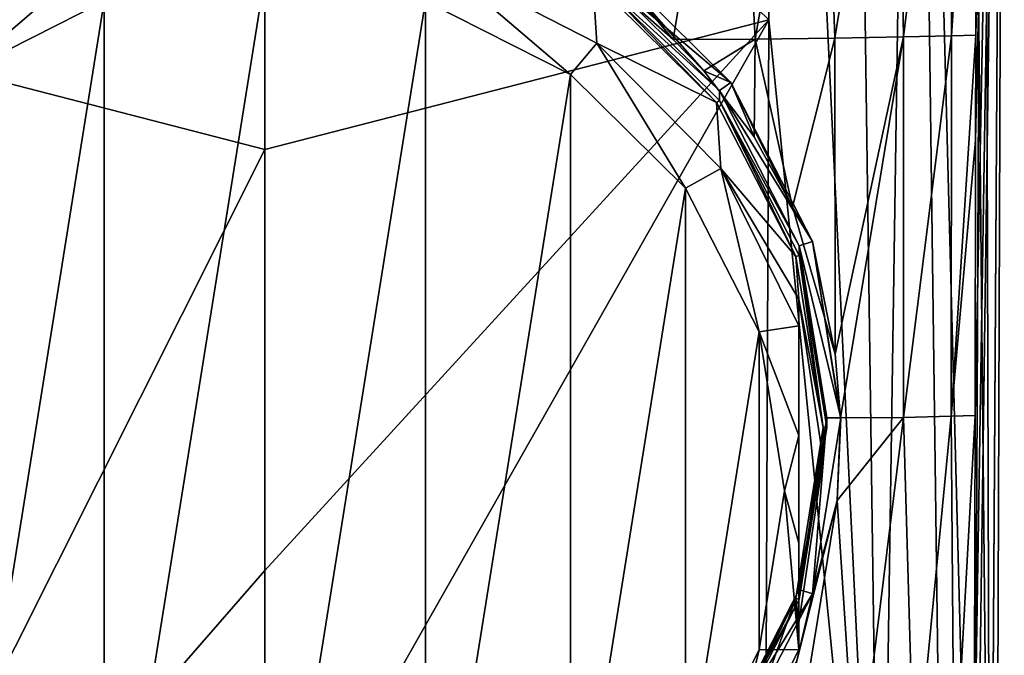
# Model space of a CAD drawing. Header units: metres. Extents: x -136 to 36, y -210 to -20.
# Tile 3 of 20: x -104 to -87, y -198 to -187. Entities that reach past the tile are written whole.
import ezdxf

# ---------------------------------------------------------------- set-up
doc = ezdxf.new("R2010")
doc.units = ezdxf.units.M
doc.layers.add('solid_AVA_2_0_A175', color=7, linetype='CONTINUOUS')

msp = doc.modelspace()

# ---------------------------------------------------------------- linework, layer by layer
at = {"layer": 'solid_AVA_2_0_A175'}
for points in [[(-100, -178.190384, 12.229422), (-91.031364, -186.884201, 11.635749), (-90.950638, -166.871994, 11.668186)], [(-89.040611, -206.866714, 10.761884), (-90.950638, -166.871994, 11.668186), (-91.031364, -186.884201, 11.635749)], [(-89.040611, -206.866714, 10.761884), (-89.59404, -166.871994, 11.274012), (-90.950638, -166.871994, 11.668186)], [(-89.040611, -206.866714, 10.761884), (-88.43721, -166.871994, 10.456659), (-89.59404, -166.871994, 11.274012)], [(-89.040611, -206.866714, 10.761884), (-87.911163, -206.934631, 9.476685), (-88.43721, -166.871994, 10.456659)], [(-87.297096, -186.961288, 7.933429), (-87.209457, -166.871994, 7.956138), (-88.43721, -166.871994, 10.456659)], [(-87.384735, -207.050583, 7.910721), (-87.297096, -186.961288, 7.933429), (-88.43721, -166.871994, 10.456659)], [(-87.911163, -206.934631, 9.476685), (-87.384735, -207.050583, 7.910721), (-88.43721, -166.871994, 10.456659)], [(-87.387421, -207.084778, -4.538373), (-87.375618, -200.689651, -4.56504), (-86.84198, -166.871994, 1.619139)], [(-87.094452, -207.275787, -1.510075), (-87.387421, -207.084778, -4.538373), (-86.84198, -166.871994, 1.619139)], [(-87.375618, -200.689651, -4.56504), (-87.363129, -193.92392, -4.593254), (-86.84198, -166.871994, 1.619139)], [(-87.363129, -193.92392, -4.593254), (-87.354088, -189.023972, -4.613687), (-86.84198, -166.871994, 1.619139)], [(-87.354088, -189.023972, -4.613687), (-87.350647, -187.158722, -4.621462), (-86.84198, -166.871994, 1.619139)], [(-87.350647, -187.158722, -4.621462), (-87.338165, -180.394333, -4.649662), (-86.84198, -166.871994, 1.619139)], [(-87.093201, -207.259933, 4.929329), (-87.209457, -166.871994, 7.956138), (-87.297096, -186.961288, 7.933429)], [(-87.093201, -207.259933, 4.929329), (-86.84198, -166.871994, 1.619139), (-87.209457, -166.871994, 7.956138)], [(-86.987236, -207.281235, 1.662885), (-87.094452, -207.275787, -1.510075), (-86.84198, -166.871994, 1.619139)], [(-87.093201, -207.259933, 4.929329), (-86.987236, -207.281235, 1.662885), (-86.84198, -166.871994, 1.619139)], [(-100, -189.190872, 12.243686), (-100, -178.190384, 12.229422), (-108.968643, -186.881424, 11.635754)], [(-100, -189.190872, 12.243686), (-91.031364, -186.884201, 11.635749), (-100, -178.190384, 12.229422)], [(-91.620888, -180.447601, -10.241611), (-90.095383, -180.431732, -9.273691), (-91.272331, -187.230713, -9.936007)], [(-90.095383, -180.431732, -9.273691), (-89.857834, -187.209198, -9.023921), (-91.272331, -187.230713, -9.936007)], [(-90.095383, -180.431732, -9.273691), (-88.753822, -180.416824, -8.014115), (-89.857834, -187.209198, -9.023921)], [(-88.753822, -180.416824, -8.014115), (-88.636429, -187.189209, -7.804566), (-89.857834, -187.209198, -9.023921)], [(-88.753822, -180.416824, -8.014115), (-87.811142, -180.404007, -6.425465), (-88.636429, -187.189209, -7.804566)], [(-87.811142, -180.404007, -6.425465), (-87.781418, -187.172012, -6.293382), (-88.636429, -187.189209, -7.804566)], [(-87.811142, -180.404007, -6.425465), (-87.338165, -180.394333, -4.649662), (-87.781418, -187.172012, -6.293382)], [(-87.781418, -187.172012, -6.293382), (-87.338165, -180.394333, -4.649662), (-87.350647, -187.158722, -4.621462)], [(-91.620888, -180.447601, -10.241611), (-92.733871, -187.232712, -10.670236), (-93.278061, -186.755035, -10.925786)], [(-91.620888, -180.447601, -10.241611), (-91.272331, -187.230713, -9.936007), (-92.733871, -187.232712, -10.670236)], [(-105.908348, -187.30162, -16.605001), (-103.110565, -185.867447, -16.806562), (-105.437012, -187.855576, -16.926521)], [(-105.839645, -186.179489, -8.982475), (-103.110565, -185.867447, -16.806562), (-105.908348, -187.30162, -16.605001)], [(-103.110565, -185.867447, -16.806562), (-102.858406, -186.554504, -17.109375), (-105.437012, -187.855576, -16.926521)], [(-94.562988, -187.855576, -16.926521), (-97.141594, -186.554504, -17.109375), (-96.889435, -185.867447, -16.806562)], [(-94.160355, -186.179489, -8.982475), (-94.091652, -187.30162, -16.605001), (-96.889435, -185.867447, -16.806562)], [(-94.562988, -187.855576, -16.926521), (-96.889435, -185.867447, -16.806562), (-94.091652, -187.30162, -16.605001)], [(-94.122147, -185.953445, -7.751959), (-93.975197, -185.753159, -7.780107), (-91.707573, -187.998718, -7.464515)], [(-93.975197, -185.753159, -7.780107), (-92.733871, -187.232712, -10.670236), (-92.186935, -187.794815, -10.395577)], [(-93.975197, -185.753159, -7.780107), (-93.278061, -186.755035, -10.925786), (-92.733871, -187.232712, -10.670236)], [(-93.975197, -185.753159, -7.780107), (-92.186935, -187.794815, -10.395577), (-91.707573, -187.998718, -7.464515)], [(-91.909828, -188.144241, -7.444064), (-94.122147, -185.953445, -7.751959), (-91.707573, -187.998718, -7.464515)], [(-94.122147, -186.127411, -8.989794), (-94.122147, -185.953445, -7.751959), (-91.909828, -188.144241, -7.444064)], [(-102.858406, -203.977814, -14.660687), (-100, -186.106171, -17.172382), (-100, -204.426132, -14.59768)], [(-102.858406, -186.554504, -17.109375), (-100, -186.106171, -17.172382), (-102.858406, -203.977814, -14.660687)], [(-100, -204.426132, -14.59768), (-100, -186.106171, -17.172382), (-97.141594, -186.554504, -17.109375)], [(-94.122147, -186.127411, -8.989794), (-91.962418, -188.356033, -8.676582), (-94.160355, -186.179489, -8.982475)], [(-94.160355, -186.179489, -8.982475), (-91.962418, -188.356033, -8.676582), (-94.091652, -187.30162, -16.605001)], [(-94.122147, -186.127411, -8.989794), (-91.909828, -188.144241, -7.444064), (-91.909828, -188.318207, -8.681899)], [(-94.122147, -186.127411, -8.989794), (-91.909828, -188.318207, -8.681899), (-91.962418, -188.356033, -8.676582)], [(-102.858406, -186.554504, -17.109375), (-102.858406, -203.977814, -14.660687), (-105.437012, -202.676743, -14.843542)], [(-102.858406, -186.554504, -17.109375), (-105.437012, -202.676743, -14.843542), (-105.437012, -187.855576, -16.926521)], [(-100, -204.426132, -14.59768), (-97.141594, -186.554504, -17.109375), (-97.141594, -203.977814, -14.660687)], [(-97.141594, -203.977814, -14.660687), (-97.141594, -186.554504, -17.109375), (-94.562988, -187.855576, -16.926521)], [(-100, -189.190872, 12.243686), (-108.968643, -186.881424, 11.635754), (-108.887917, -206.890839, 11.603322)], [(-99.999992, -196.685883, 12.229181), (-91.031364, -186.884201, 11.635749), (-100, -189.190872, 12.243686)], [(-99.999992, -202.699097, 12.195205), (-91.112091, -206.896423, 11.603312), (-91.031364, -186.884201, 11.635749)], [(-99.999992, -202.699097, 12.195205), (-91.031364, -186.884201, 11.635749), (-99.999992, -196.685883, 12.229181)], [(-89.040611, -206.866714, 10.761884), (-91.031364, -186.884201, 11.635749), (-91.112091, -206.896423, 11.603312)], [(-87.093201, -207.259933, 4.929329), (-87.297096, -186.961288, 7.933429), (-87.384735, -207.050583, 7.910721)], [(-92.186935, -187.794815, -10.395577), (-92.733871, -187.232712, -10.670236), (-91.272331, -187.230713, -9.936007)], [(-91.29229, -188.964798, -9.901191), (-92.186935, -187.794815, -10.395577), (-91.272331, -187.230713, -9.936007)], [(-90.610855, -190.213821, -9.479886), (-91.29229, -188.964798, -9.901191), (-91.272331, -187.230713, -9.936007)], [(-90.610855, -190.213821, -9.479886), (-91.272331, -187.230713, -9.936007), (-89.857834, -187.209198, -9.023921)], [(-90.610855, -190.213821, -9.479886), (-89.857834, -187.209198, -9.023921), (-89.850693, -192.836929, -8.898281)], [(-89.857834, -187.209198, -9.023921), (-88.636429, -187.189209, -7.804566), (-89.850693, -192.836929, -8.898281)], [(-88.636429, -187.189209, -7.804566), (-89.754318, -193.968521, -8.790318), (-89.850693, -192.836929, -8.898281)], [(-88.636429, -187.189209, -7.804566), (-88.632965, -193.959412, -7.685152), (-89.754318, -193.968521, -8.790318)], [(-88.636429, -187.189209, -7.804566), (-87.781418, -187.172012, -6.293382), (-88.632965, -193.959412, -7.685152)], [(-87.781418, -187.172012, -6.293382), (-87.785316, -193.939026, -6.223121), (-88.632965, -193.959412, -7.685152)], [(-87.785316, -193.939026, -6.223121), (-87.350647, -187.158722, -4.621462), (-87.354088, -189.023972, -4.613687)], [(-87.781418, -187.172012, -6.293382), (-87.350647, -187.158722, -4.621462), (-87.785316, -193.939026, -6.223121)], [(-92.516594, -189.88205, -16.641718), (-94.562988, -187.855576, -16.926521), (-94.091652, -187.30162, -16.605001)], [(-91.962418, -188.356033, -8.676582), (-91.887978, -189.531143, -16.291664), (-94.091652, -187.30162, -16.605001)], [(-92.516594, -189.88205, -16.641718), (-94.091652, -187.30162, -16.605001), (-91.887978, -189.531143, -16.291664)], [(-97.141594, -203.977814, -14.660687), (-94.562988, -187.855576, -16.926521), (-94.562988, -202.676743, -14.843542)], [(-94.562988, -202.676743, -14.843542), (-94.562988, -187.855576, -16.926521), (-92.516594, -189.88205, -16.641718)], [(-91.707573, -187.998718, -7.464515), (-92.186935, -187.794815, -10.395577), (-91.29229, -188.964798, -9.901191)], [(-91.909828, -188.144241, -7.444064), (-91.707573, -187.998718, -7.464515), (-90.251671, -190.828293, -7.066845)], [(-90.489433, -190.904785, -7.056094), (-91.909828, -188.144241, -7.444064), (-90.251671, -190.828293, -7.066845)], [(-91.909828, -188.318207, -8.681899), (-91.909828, -188.144241, -7.444064), (-90.489433, -190.904785, -7.056094)], [(-91.707573, -187.998718, -7.464515), (-91.29229, -188.964798, -9.901191), (-90.610855, -190.213821, -9.479886)], [(-91.707573, -187.998718, -7.464515), (-90.610855, -190.213821, -9.479886), (-90.251671, -190.828293, -7.066845)], [(-91.909828, -188.318207, -8.681899), (-90.551254, -191.098648, -8.291133), (-91.962418, -188.356033, -8.676582)], [(-91.909828, -188.318207, -8.681899), (-90.489433, -190.904785, -7.056094), (-90.489433, -191.078751, -8.293929)], [(-91.909828, -188.318207, -8.681899), (-90.489433, -191.078751, -8.293929), (-90.551254, -191.098648, -8.291133)], [(-91.962418, -188.356033, -8.676582), (-90.551254, -191.098648, -8.291133), (-91.887978, -189.531143, -16.291664)], [(-99.999992, -196.685883, 12.229181), (-100, -189.190872, 12.243686), (-108.887917, -206.890839, 11.603322)], [(-87.785316, -193.939026, -6.223121), (-87.354088, -189.023972, -4.613687), (-87.363129, -193.92392, -4.593254)], [(-91.202728, -192.435562, -16.282845), (-92.516594, -189.88205, -16.641718), (-91.887978, -189.531143, -16.291664)], [(-90.5, -191.857986, -12.526674), (-90.5, -192.331802, -15.898057), (-91.887978, -189.531143, -16.291664)], [(-91.202728, -192.435562, -16.282845), (-91.887978, -189.531143, -16.291664), (-90.5, -192.331802, -15.898057)], [(-90.551254, -191.098648, -8.291133), (-90.5, -191.857986, -12.526674), (-91.887978, -189.531143, -16.291664)], [(-94.562988, -202.676743, -14.843542), (-92.516594, -189.88205, -16.641718), (-92.516594, -200.650253, -15.128345)], [(-92.516594, -200.650253, -15.128345), (-92.516594, -189.88205, -16.641718), (-91.202728, -192.435562, -16.282845)], [(-90.251671, -190.828293, -7.066845), (-90.610855, -190.213821, -9.479886), (-89.850693, -192.836929, -8.898281)], [(-90.489433, -190.904785, -7.056094), (-90.251671, -190.828293, -7.066845), (-89.75, -193.96489, -6.626025)], [(-90, -193.96489, -6.626025), (-90.489433, -190.904785, -7.056094), (-89.75, -193.96489, -6.626025)], [(-90.489433, -191.078751, -8.293929), (-90.489433, -190.904785, -7.056094), (-90, -193.96489, -6.626025)], [(-90.251671, -190.828293, -7.066845), (-89.850693, -192.836929, -8.898281), (-89.754318, -193.968521, -8.790318)], [(-90.251671, -190.828293, -7.066845), (-89.754318, -193.968521, -8.790318), (-89.75, -193.96489, -6.626025)], [(-90.489433, -191.078751, -8.293929), (-90.065002, -194.138855, -7.86386), (-90.551254, -191.098648, -8.291133)], [(-90.551254, -191.098648, -8.291133), (-90.065002, -194.138855, -7.86386), (-90.5, -191.857986, -12.526674)], [(-90.489433, -191.078751, -8.293929), (-90, -193.96489, -6.626025), (-90, -194.138855, -7.86386)], [(-90.489433, -191.078751, -8.293929), (-90, -194.138855, -7.86386), (-90.065002, -194.138855, -7.86386)], [(-90.5, -197.616623, -11.717351), (-90.5, -192.331802, -15.898057), (-90.5, -191.857986, -12.526674)], [(-90.5, -197.616623, -11.717351), (-90.5, -191.857986, -12.526674), (-90.065002, -194.702347, -11.87331)], [(-90.065002, -194.138855, -7.86386), (-90.065002, -194.702347, -11.87331), (-90.5, -191.857986, -12.526674)], [(-91.202728, -192.435562, -16.282845), (-90.5, -192.331802, -15.898057), (-90.5, -194.283875, -15.848619)], [(-90.5, -194.283875, -15.848619), (-90.5, -192.331802, -15.898057), (-90.5, -197.616623, -11.717351)], [(-92.516594, -200.650253, -15.128345), (-91.202728, -192.435562, -16.282845), (-91.202728, -198.096741, -15.487218)], [(-90.75, -195.266159, -15.885032), (-91.202728, -192.435562, -16.282845), (-90.5, -194.283875, -15.848619)], [(-91.202728, -198.096741, -15.487218), (-91.202728, -192.435562, -16.282845), (-90.75, -195.266159, -15.885032)], [(-87.785316, -193.939026, -6.223121), (-87.363129, -193.92392, -4.593254), (-87.734741, -200.700684, -5.98501)], [(-87.734741, -200.700684, -5.98501), (-87.363129, -193.92392, -4.593254), (-87.375618, -200.689651, -4.56504)], [(-90.489433, -197.024979, -6.195957), (-90, -193.96489, -6.626025), (-90.251671, -197.101486, -6.185205)], [(-90, -194.138855, -7.86386), (-90, -193.96489, -6.626025), (-90.489433, -197.024979, -6.195957)], [(-89.75, -193.96489, -6.626025), (-89.815727, -195.439209, -8.789268), (-90.251671, -197.101486, -6.185205)], [(-90, -193.96489, -6.626025), (-89.75, -193.96489, -6.626025), (-90.251671, -197.101486, -6.185205)], [(-89.815727, -195.439209, -8.789268), (-88.632965, -193.959412, -7.685152), (-89.46933, -200.736526, -8.304779)], [(-89.815727, -195.439209, -8.789268), (-89.754318, -193.968521, -8.790318), (-88.632965, -193.959412, -7.685152)], [(-89.75, -193.96489, -6.626025), (-89.754318, -193.968521, -8.790318), (-89.815727, -195.439209, -8.789268)], [(-88.632965, -193.959412, -7.685152), (-88.439751, -200.71727, -7.273966), (-89.46933, -200.736526, -8.304779)], [(-88.632965, -193.959412, -7.685152), (-87.785316, -193.939026, -6.223121), (-88.439751, -200.71727, -7.273966)], [(-87.785316, -193.939026, -6.223121), (-87.734741, -200.700684, -5.98501), (-88.439751, -200.71727, -7.273966)], [(-90.065002, -194.138855, -7.86386), (-90.551254, -197.179062, -7.436587), (-90.065002, -194.702347, -11.87331)], [(-90.489433, -197.198944, -7.433792), (-90.551254, -197.179062, -7.436587), (-90.065002, -194.138855, -7.86386)], [(-90, -194.138855, -7.86386), (-90.489433, -197.024979, -6.195957), (-90.489433, -197.198944, -7.433792)], [(-90, -194.138855, -7.86386), (-90.489433, -197.198944, -7.433792), (-90.065002, -194.138855, -7.86386)], [(-90.75, -195.266159, -15.885032), (-90.5, -194.283875, -15.848619), (-90.5, -196.200882, -15.579215)], [(-90.5, -194.283875, -15.848619), (-90.5, -197.616623, -11.717351), (-90.5, -196.200882, -15.579215)], [(-90.551254, -197.179062, -7.436587), (-90.5, -197.616623, -11.717351), (-90.065002, -194.702347, -11.87331)], [(-91.202728, -198.096741, -15.487218), (-90.75, -195.266159, -15.885032), (-90.5, -198.090439, -15.088734)], [(-90.75, -195.266159, -15.885032), (-90.5, -196.200882, -15.579215), (-90.5, -198.090439, -15.088734)], [(-89.815727, -195.439209, -8.789268), (-89.46933, -200.736526, -8.304779), (-90.68486, -200.757538, -9.052675)], [(-89.815727, -195.439209, -8.789268), (-90.68486, -200.757538, -9.052675), (-90.535728, -198.290665, -9.126011)], [(-90.251671, -197.101486, -6.185205), (-89.815727, -195.439209, -8.789268), (-90.535728, -198.290665, -9.126011)], [(-90.5, -196.200882, -15.579215), (-90.5, -197.616623, -11.717351), (-90.5, -198.090439, -15.088734)], [(-99.999992, -202.699097, 12.195205), (-99.999992, -196.685883, 12.229181), (-108.887917, -206.890839, 11.603322)], [(-91.909828, -199.785538, -5.807986), (-90.489433, -197.024979, -6.195957), (-90.251671, -197.101486, -6.185205)], [(-90.489433, -197.198944, -7.433792), (-90.489433, -197.024979, -6.195957), (-91.909828, -199.785538, -5.807986)], [(-90.551254, -197.179062, -7.436587), (-91.962418, -199.921677, -7.051138), (-91.887978, -200.891098, -14.695127)], [(-91.909828, -199.959503, -7.045821), (-91.962418, -199.921677, -7.051138), (-90.551254, -197.179062, -7.436587)], [(-91.909828, -199.785538, -5.807986), (-90.251671, -197.101486, -6.185205), (-91.707573, -199.931061, -5.787535)], [(-90.489433, -197.198944, -7.433792), (-91.909828, -199.959503, -7.045821), (-90.551254, -197.179062, -7.436587)], [(-90.489433, -197.198944, -7.433792), (-91.909828, -199.785538, -5.807986), (-91.909828, -199.959503, -7.045821)], [(-90.551254, -197.179062, -7.436587), (-91.887978, -200.891098, -14.695127), (-90.5, -198.090439, -15.088734)], [(-90.251671, -197.101486, -6.185205), (-90.535728, -198.290665, -9.126011), (-91.707573, -199.931061, -5.787535)], [(-90.551254, -197.179062, -7.436587), (-90.5, -198.090439, -15.088734), (-90.5, -197.616623, -11.717351)], [(-92.516594, -200.650253, -15.128345), (-91.202728, -198.096741, -15.487218), (-91.887978, -200.891098, -14.695127)], [(-91.202728, -198.096741, -15.487218), (-90.5, -198.090439, -15.088734), (-91.887978, -200.891098, -14.695127)]]:
    msp.add_3dface(points, dxfattribs=at)

doc.saveas('drawing.dxf')
